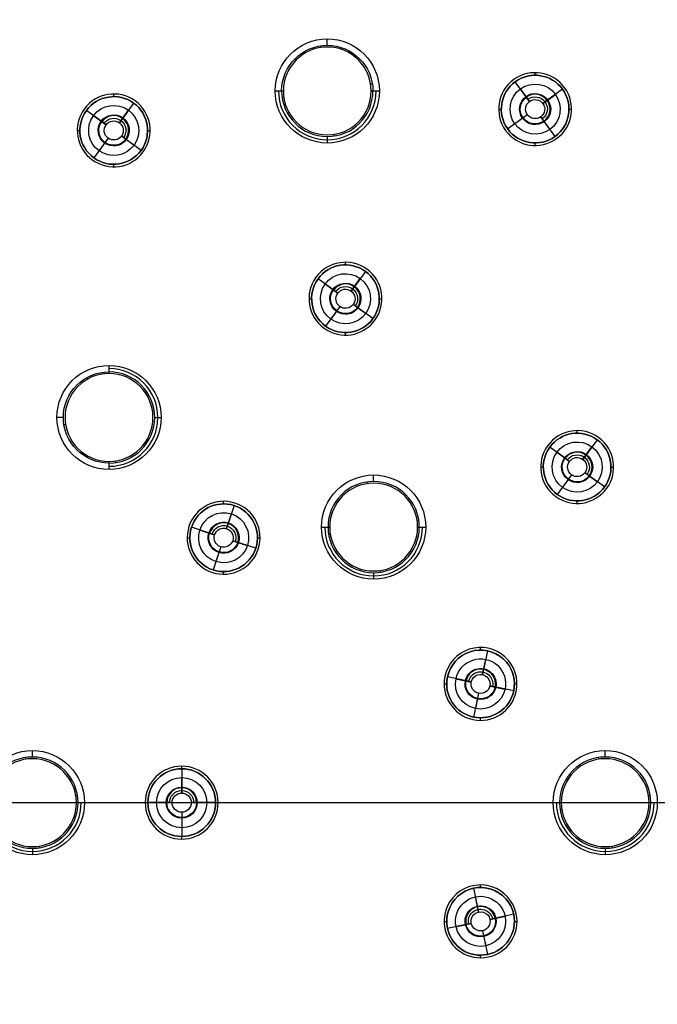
# Model space of a CAD drawing. Header units: centimetres. Extents: x -10.1 to 10.1, y -10.1 to 10.1.
# Tile 204 of 256: x -5.9 to -2.2, y -1.2 to 4.5. Entities that reach past the tile are written whole.
import ezdxf

# ---------------------------------------------------------------- set-up
doc = ezdxf.new("R2010")
doc.units = ezdxf.units.CM
doc.layers.add('Default', color=7, linetype='Continuous', true_color=0x000000)

msp = doc.modelspace()

# ---------------------------------------------------------------- linework, layer by layer
at = {"layer": 'Default'}
for p, q in [((-4.1012, 4.3641, -0.5744), (-4.1012, 4.4012, -0.15)), ((-2.9037, 4.1915, -0.02), (-2.9037, 4.2065, -0.02)), ((-2.936, 4.041, 0.3), (-3.0183, 4.1543, 0.3)), ((-2.954, 4.0658, -0.0504), (-2.9885, 4.1133, -0.15)), ((-2.7459, 4.1112, 0.3), (-2.8592, 4.0289, 0.3)), ((-2.7459, 4.1112, -0.02), (-2.7459, 4.1112, 0.3)), ((-2.7338, 4.12, -0.02), (-2.7338, 4.12, 0.1)), ((-5.3314, 4.0685, -0.02), (-5.3314, 4.0835, -0.02)), ((-5.2168, 4.0313, 0.3), (-5.2991, 3.918, 0.3)), ((-5.2168, 4.0313, -0.02), (-5.2168, 4.0313, 0.3)), ((-5.208, 4.0434, -0.02), (-5.208, 4.0434, 0.1)), ((-2.8592, 4.0289, 0.3), (-2.8344, 4.0469, -0.0504)), ((-2.8344, 4.0469, -0.0504), (-2.7869, 4.0814, -0.15)), ((-5.3759, 3.9058, 0.3), (-5.4892, 3.9881, 0.3)), ((-5.2811, 3.9428, -0.0504), (-5.2466, 3.9903, -0.15)), ((-3.1137, 3.9965, -0.02), (-3.0987, 3.9965, -0.02)), ((-2.7087, 3.9965, -0.02), (-2.6937, 3.9965, -0.02)), ((-5.3759, 3.9058, 0.3), (-5.3904, 3.9163, 0.0956)), ((-5.2991, 3.918, 0.3), (-5.2811, 3.9428, -0.0504)), ((-2.9482, 3.9642, 0.3), (-3.0614, 3.8819, 0.3)), ((-2.973, 3.9462, -0.0504), (-3.0205, 3.9117, -0.15)), ((-2.9482, 3.9642, 0.3), (-2.973, 3.9462, -0.0504)), ((-2.789, 3.8388, 0.3), (-2.8713, 3.952, 0.3)), ((-2.8533, 3.9272, -0.0504), (-2.8188, 3.8797, -0.15)), ((-5.5414, 3.8735, -0.02), (-5.5264, 3.8735, -0.02)), ((-5.1364, 3.8735, -0.02), (-5.1214, 3.8735, -0.02)), ((-3.0736, 3.8731, -0.02), (-3.0736, 3.8731, 0.1)), ((-3.0614, 3.8819, -0.02), (-3.0614, 3.8819, 0.3)), ((-5.3638, 3.829, 0.3), (-5.446, 3.7157, 0.3)), ((-5.3818, 3.8042, -0.0504), (-5.4163, 3.7567, -0.15)), ((-5.3638, 3.829, 0.3), (-5.3818, 3.8042, -0.0504)), ((-5.1737, 3.7589, 0.3), (-5.2869, 3.8412, 0.3)), ((-5.2687, 3.8279, 0.0418), (-5.2621, 3.8232, -0.0504)), ((-4.1012, 3.8383, -0.5744), (-4.1012, 3.8012, -0.15)), ((-2.9037, 3.7865, -0.02), (-2.9037, 3.8015, -0.02)), ((-5.4549, 3.7036, -0.02), (-5.4549, 3.7036, 0.1)), ((-5.446, 3.7157, -0.02), (-5.446, 3.7157, 0.3)), ((-5.3314, 3.6635, -0.02), (-5.3314, 3.6785, -0.02)), ((-3.9965, 3.0987, -0.02), (-3.9965, 3.1137, -0.02)), ((-3.8731, 3.0736, -0.02), (-3.8731, 3.0736, 0.1)), ((-4.041, 2.936, 0.3), (-4.1543, 3.0183, 0.3)), ((-3.8819, 3.0614, 0.3), (-3.9642, 2.9482, 0.3)), ((-3.9462, 2.973, -0.0504), (-3.9117, 3.0205, -0.15)), ((-3.8819, 3.0614, -0.02), (-3.8819, 3.0614, 0.3)), ((-4.0658, 2.954, -0.0504), (-4.1133, 2.9885, -0.15)), ((-4.041, 2.936, 0.3), (-4.0658, 2.954, -0.0504)), ((-3.9642, 2.9482, 0.3), (-3.9462, 2.973, -0.0504)), ((-4.2065, 2.9037, -0.02), (-4.1915, 2.9037, -0.02)), ((-3.8015, 2.9037, -0.02), (-3.7865, 2.9037, -0.02)), ((-4.0289, 2.8592, 0.3), (-4.1112, 2.7459, 0.3)), ((-4.0289, 2.8592, 0.3), (-4.0469, 2.8344, -0.0504)), ((-3.8388, 2.789, 0.3), (-3.952, 2.8713, 0.3)), ((-3.9272, 2.8533, -0.0504), (-3.8896, 2.8259, -0.1294)), ((-4.0469, 2.8344, -0.0504), (-4.0814, 2.7869, -0.15)), ((-4.12, 2.7338, -0.02), (-4.12, 2.7338, 0.1)), ((-4.1112, 2.7459, -0.02), (-4.1112, 2.7459, 0.3)), ((-3.9965, 2.6937, -0.02), (-3.9965, 2.7087, -0.02)), ((-5.6214, 2.2196, -0.5744), (-5.6585, 2.2196, -0.15)), ((-5.0956, 2.2196, -0.5744), (-5.0585, 2.2196, -0.15)), ((-2.6617, 2.1288, -0.02), (-2.6617, 2.1438, -0.02)), ((-2.5382, 2.1037, -0.02), (-2.5382, 2.1037, 0.1)), ((-2.7062, 1.9661, 0.3), (-2.8194, 2.0484, 0.3)), ((-2.547, 2.0916, 0.3), (-2.6293, 1.9783, 0.3)), ((-2.6113, 2.0031, -0.0504), (-2.5768, 2.0506, -0.15)), ((-2.547, 2.0916, -0.02), (-2.547, 2.0916, 0.3)), ((-2.731, 1.9842, -0.0504), (-2.7785, 2.0187, -0.15)), ((-2.6293, 1.9783, 0.3), (-2.6113, 2.0031, -0.0504)), ((-2.8717, 1.9338, -0.02), (-2.8567, 1.9338, -0.02)), ((-2.7062, 1.9661, 0.3), (-2.7244, 1.9794, 0.0419)), ((-2.4667, 1.9338, -0.02), (-2.4517, 1.9338, -0.02)), ((-3.8341, 1.851, -0.5744), (-3.8341, 1.8881, -0.15)), ((-2.694, 1.8893, 0.3), (-2.7763, 1.7761, 0.3)), ((-2.694, 1.8893, 0.3), (-2.712, 1.8645, -0.0504)), ((-2.5039, 1.8192, 0.3), (-2.6172, 1.9015, 0.3)), ((-2.5989, 1.8882, 0.0419), (-2.5924, 1.8835, -0.0504)), ((-2.5924, 1.8835, -0.0504), (-2.5449, 1.849, -0.15)), ((-2.712, 1.8645, -0.0504), (-2.7465, 1.817, -0.15)), ((-2.7851, 1.7639, -0.02), (-2.7851, 1.7639, 0.1)), ((-2.7763, 1.7761, -0.02), (-2.7763, 1.7761, 0.3)), ((-2.4918, 1.8104, -0.02), (-2.4918, 1.8104, 0.1)), ((-4.6982, 1.7215, -0.02), (-4.6982, 1.7365, -0.02)), ((-4.638, 1.712, 0.3), (-4.6812, 1.5789, 0.3)), ((-4.638, 1.712, -0.02), (-4.638, 1.712, 0.3)), ((-4.6333, 1.7263, -0.02), (-4.6333, 1.7263, 0.1)), ((-2.6617, 1.7238, -0.02), (-2.6617, 1.7388, -0.02)), ((-4.6718, 1.608, -0.0504), (-4.6536, 1.6638, -0.15)), ((-4.6812, 1.5789, 0.3), (-4.6718, 1.608, -0.0504)), ((-4.7505, 1.5435, 0.3), (-4.8837, 1.5868, 0.3)), ((-4.7505, 1.5435, 0.3), (-4.7797, 1.553, -0.0504)), ((-4.9082, 1.5265, -0.02), (-4.8932, 1.5265, -0.02)), ((-4.5128, 1.4663, 0.3), (-4.6459, 1.5095, 0.3)), ((-4.5032, 1.5265, -0.02), (-4.4882, 1.5265, -0.02)), ((-4.7152, 1.4742, 0.3), (-4.7585, 1.3411, 0.3)), ((-4.7247, 1.4451, -0.0504), (-4.7428, 1.3892, -0.15)), ((-4.7152, 1.4742, 0.3), (-4.7247, 1.4451, -0.0504)), ((-4.4985, 1.4617, -0.02), (-4.4985, 1.4617, 0.1)), ((-4.7631, 1.3268, -0.02), (-4.7631, 1.3268, 0.1)), ((-4.7585, 1.3411, -0.02), (-4.7585, 1.3411, 0.3)), ((-4.6982, 1.3165, -0.02), (-4.6982, 1.3315, -0.02)), ((-3.8341, 1.3253, -0.5744), (-3.8341, 1.2881, -0.15)), ((-3.2181, 0.879, -0.02), (-3.2181, 0.894, -0.02)), ((-3.1776, 0.8748, 0.3), (-3.2067, 0.7378, 0.3)), ((-3.1776, 0.8748, -0.02), (-3.1776, 0.8748, 0.3)), ((-3.1744, 0.8894, -0.02), (-3.1744, 0.8894, 0.1)), ((-3.2003, 0.7678, -0.0504), (-3.1881, 0.8252, -0.15)), ((-3.2067, 0.7378, 0.3), (-3.2003, 0.7678, -0.0504)), ((-3.4281, 0.684, -0.02), (-3.4131, 0.684, -0.02)), ((-3.2719, 0.6955, 0.3), (-3.4088, 0.7246, 0.3)), ((-3.3019, 0.7018, -0.0504), (-3.3572, 0.7136, -0.1464)), ((-3.0231, 0.684, -0.02), (-3.0081, 0.684, -0.02)), ((-3.2295, 0.6302, 0.3), (-3.2586, 0.4933, 0.3)), ((-3.2295, 0.6302, 0.3), (-3.2359, 0.6002, -0.0504)), ((-3.0274, 0.6435, 0.3), (-3.1643, 0.6726, 0.3)), ((-3.1643, 0.6726, 0.3), (-3.1343, 0.6662, -0.0504)), ((-3.1343, 0.6662, -0.0504), (-3.0769, 0.654, -0.15)), ((-3.0127, 0.6404, -0.02), (-3.0127, 0.6404, 0.1)), ((-3.2359, 0.6002, -0.0504), (-3.2481, 0.5428, -0.15)), ((-3.2618, 0.4786, -0.02), (-3.2618, 0.4786, 0.1)), ((-3.2586, 0.4933, -0.02), (-3.2586, 0.4933, 0.3)), ((-3.2181, 0.474, -0.02), (-3.2181, 0.489, -0.02)), ((-5.8, 0.2629, -0.5744), (-5.8, 0.3, -0.15)), ((-2.5, 0.2629, -0.5744), (-2.5, 0.3, -0.15)), ((-4.94, 0.195, -0.02), (-4.94, 0.21, -0.02)), ((-4.94, 0.21, -0.02), (-4.94, 0.21, 0.1)), ((-4.94, 0.195, -0.02), (-4.94, 0.195, 0.3)), ((-4.94, 0.195, 0.3), (-4.94, 0.055, 0.3)), ((-4.94, 0.0857, -0.0504), (-4.94, 0.1444, -0.15)), ((-4.94, 0.055, 0.3), (-4.94, 0.0857, -0.0504)), ((-8.695, 0, -0.7), (-1.575, 0, -0.7)), ((-8.03, 0, 0.1), (-5.15, 0, 0.1)), ((-5.5, 0, -0.15), (-5.0844, 0, -0.15)), ((-5.15, 0, -0.02), (-5.135, 0, -0.02)), ((-4.995, 0, 0.3), (-5.135, 0, 0.3)), ((-4.745, 0, 0.3), (-4.885, 0, 0.3)), ((-4.7956, 0, -0.15), (-2.8, 0, -0.15)), ((-4.745, 0, -0.02), (-4.73, 0, -0.02)), ((-4.73, 0, 0.1), (1.43, 0, 0.1)), ((-5.5469, 0, -0.6), (-2.7531, 0, -0.6)), ((-4.94, -0.055, 0.3), (-4.94, -0.195, 0.3)), ((-4.94, -0.055, 0.3), (-4.94, -0.0857, -0.0504)), ((-2.2469, 0, -0.6), (-1, 0, -0.6)), ((-4.94, -0.0857, -0.0504), (-4.94, -0.1444, -0.15)), ((-4.94, -0.21, -0.02), (-4.94, -0.195, -0.02)), ((-4.94, -0.195, -0.02), (-4.94, -0.195, 0.3)), ((-4.94, -0.21, -0.02), (-4.94, -0.21, 0.1)), ((-5.8, -0.2629, -0.5744), (-5.8, -0.3, -0.15)), ((-2.5, -0.2629, -0.5744), (-2.5, -0.3, -0.15)), ((-3.2618, -0.4786, -0.02), (-3.2618, -0.4786, 0.1)), ((-3.2586, -0.4933, -0.02), (-3.2586, -0.4933, 0.3)), ((-3.2586, -0.4933, 0.3), (-3.2295, -0.6302, 0.3)), ((-3.2181, -0.489, -0.02), (-3.2181, -0.474, -0.02)), ((-3.2359, -0.6002, -0.0504), (-3.2481, -0.5428, -0.15)), ((-3.2295, -0.6302, 0.3), (-3.2359, -0.6002, -0.0504)), ((-3.0274, -0.6435, 0.3), (-3.1643, -0.6726, 0.3)), ((-3.1643, -0.6726, 0.3), (-3.1351, -0.6664, -0.0408)), ((-3.0127, -0.6404, -0.02), (-3.0127, -0.6404, 0.1)), ((-3.4281, -0.684, -0.02), (-3.4131, -0.684, -0.02)), ((-3.2719, -0.6955, 0.3), (-3.4088, -0.7246, 0.3)), ((-3.3019, -0.7018, -0.0504), (-3.3593, -0.714, -0.15)), ((-3.2719, -0.6955, 0.3), (-3.3019, -0.7018, -0.0504)), ((-3.0231, -0.684, -0.02), (-3.0081, -0.684, -0.02)), ((-3.2067, -0.7378, 0.3), (-3.1776, -0.8748, 0.3)), ((-3.2067, -0.7378, 0.3), (-3.2003, -0.7678, -0.0504)), ((-3.2003, -0.7678, -0.0504), (-3.1881, -0.8252, -0.15)), ((-3.2181, -0.894, -0.02), (-3.2181, -0.879, -0.02)), ((-3.1776, -0.8748, -0.02), (-3.1776, -0.8748, 0.3)), ((-3.1744, -0.8894, -0.02), (-3.1744, -0.8894, 0.1))]:
    msp.add_line(p, q, dxfattribs=at)
at = {"layer": 'Default', "extrusion": (0, 0, -1)}
for centre, radius, start, end in [((0, 0, -0.1), 10.05, 0, 180), ((0, 0, 0.3), 10.05, 0, 180), ((0, 0, 0.6), 8.5, 270, 90), ((0, 0, 0.15), 8.5, 270, 90), ((0, 0, 0.375), 8.5, 270, 90), ((4.1012, 4.1012, 0.15), 0.3, 0, 180), ((4.1012, 4.1012, 0.5744), 0.2629, 0, 180), ((2.9037, 3.9965, 0.02), 0.195, 54, 234), ((2.9037, 3.9965, -0.3), 0.195, 54, 234), ((2.9037, 3.9965, 0.02), 0.195, 234, 54), ((2.9037, 3.9965, -0.3), 0.195, 234, 54), ((2.9037, 3.9965, 0.15), 0.1444, 54, 234), ((5.3314, 3.8735, 0.02), 0.195, 36, 216), ((5.3314, 3.8735, -0.3), 0.195, 36, 216), ((4.1012, 4.1012, 0.15), 0.3, 180, 0), ((2.9037, 3.9965, 0.15), 0.1444, 234, 54), ((2.9037, 3.9965, 0.0568), 0.0895, 54, 234), ((2.9037, 3.9965, 0.0568), 0.0895, 234, 54), ((2.9037, 3.9965, 0.0504), 0.0857, 234, 54), ((2.9037, 3.9965, -0.3), 0.055, 234, 54), ((2.9037, 3.9965, -0.1248), 0.0703, 54, 234), ((2.9037, 3.9965, -0.3), 0.055, 54, 234), ((5.3314, 3.8735, 0.02), 0.195, 216, 36), ((5.3314, 3.8735, -0.3), 0.195, 216, 36), ((5.3314, 3.8735, 0.15), 0.1444, 36, 216), ((5.3314, 3.8735, 0.15), 0.1444, 216, 36), ((5.3314, 3.8735, 0.0568), 0.0895, 216, 36), ((5.3314, 3.8735, 0.0504), 0.0857, 216, 36), ((5.3314, 3.8735, 0.0568), 0.0895, 36, 216), ((5.3314, 3.8735, -0.1248), 0.0703, 36, 216), ((5.3314, 3.8735, -0.3), 0.055, 36, 216), ((5.3314, 3.8735, -0.3), 0.055, 216, 36), ((3.9965, 2.9037, -0.3), 0.195, 36, 216), ((3.9965, 2.9037, 0.02), 0.195, 36, 216), ((3.9965, 2.9037, 0.02), 0.195, 216, 36), ((3.9965, 2.9037, -0.3), 0.195, 216, 36), ((3.9965, 2.9037, 0.15), 0.1444, 36, 216), ((3.9965, 2.9037, 0.15), 0.1444, 216, 36), ((3.9965, 2.9037, 0.0504), 0.0857, 216, 36), ((3.9965, 2.9037, 0.0568), 0.0895, 216, 36), ((3.9965, 2.9037, 0.0568), 0.0895, 36, 216), ((3.9965, 2.9037, -0.1248), 0.0703, 36, 216), ((3.9965, 2.9037, -0.3), 0.055, 36, 216), ((3.9965, 2.9037, -0.3), 0.055, 216, 36), ((5.3585, 2.2196, 0.15), 0.3, 270, 90), ((5.3585, 2.2196, 0.15), 0.3, 90, 270), ((5.3585, 2.2196, 0.5744), 0.2629, 270, 90), ((2.6617, 1.9338, 0.02), 0.195, 36, 216), ((2.6617, 1.9338, 0.02), 0.195, 216, 36), ((2.6617, 1.9338, -0.3), 0.195, 216, 36), ((2.6617, 1.9338, 0.15), 0.1444, 36, 216), ((2.6617, 1.9338, 0.15), 0.1444, 216, 36), ((2.6617, 1.9338, 0.0568), 0.0895, 216, 36), ((2.6617, 1.9338, 0.0568), 0.0895, 36, 216), ((2.6617, 1.9338, -0.1248), 0.0703, 36, 216), ((2.6617, 1.9338, -0.3), 0.055, 36, 216), ((2.6617, 1.9338, 0.0504), 0.0857, 216, 36), ((2.6617, 1.9338, -0.3), 0.055, 216, 36), ((3.8341, 1.5881, 0.15), 0.3, 0, 180), ((4.6982, 1.5265, 0.02), 0.195, 18, 198), ((4.6982, 1.5265, 0.15), 0.1444, 18, 198), ((4.6982, 1.5265, 0.0568), 0.0895, 18, 198), ((4.6982, 1.5265, -0.1248), 0.0703, 18, 198), ((4.6982, 1.5265, 0.02), 0.195, 198, 18), ((4.6982, 1.5265, -0.3), 0.195, 198, 18), ((4.6982, 1.5265, 0.15), 0.1444, 198, 18), ((4.6982, 1.5265, 0.0568), 0.0895, 198, 18), ((4.6982, 1.5265, 0.0504), 0.0857, 198, 18), ((4.6982, 1.5265, -0.3), 0.055, 198, 18), ((4.6982, 1.5265, -0.3), 0.055, 18, 198), ((3.8341, 1.5881, 0.15), 0.3, 180, 0), ((3.2181, 0.684, 0.02), 0.195, 12, 192), ((3.2181, 0.684, 0.15), 0.1444, 12, 192), ((3.2181, 0.684, 0.0568), 0.0895, 12, 192), ((3.2181, 0.684, -0.1248), 0.0703, 12, 192), ((3.2181, 0.684, -0.3), 0.055, 12, 192), ((3.2181, 0.684, 0.02), 0.195, 192, 12), ((3.2181, 0.684, -0.3), 0.195, 192, 12), ((3.2181, 0.684, 0.15), 0.1444, 192, 12), ((3.2181, 0.684, 0.0568), 0.0895, 192, 12), ((3.2181, 0.684, 0.0504), 0.0857, 192, 12), ((3.2181, 0.684, -0.3), 0.055, 192, 12), ((5.8, 0, 0.15), 0.3, 0, 180), ((2.5, 0, 0.15), 0.3, 0, 180), ((4.94, 0, 0.02), 0.195, 0, 180), ((4.94, 0, -0.3), 0.195, 0, 180), ((4.94, 0, 0.15), 0.1444, 0, 180), ((4.94, 0, 0.0568), 0.0895, 0, 180), ((4.94, 0, -0.1248), 0.0703, 0, 180), ((0, 0, -0.1), 10.05, 180, 0), ((0, 0, 0.3), 10.05, 180, 0), ((5.8, 0, 0.15), 0.3, 180, 0), ((4.94, 0, 0.02), 0.195, 180, 0), ((4.94, 0, -0.3), 0.195, 180, 0), ((4.94, 0, 0.15), 0.1444, 180, 0), ((4.94, 0, 0.0568), 0.0895, 180, 0), ((4.94, 0, 0.0504), 0.0857, 180, 0), ((4.94, 0, -0.3), 0.055, 0, 180), ((4.94, 0, -0.3), 0.055, 180, 0), ((2.5, 0, 0.15), 0.3, 180, 0), ((3.2181, -0.684, 0.02), 0.195, 348, 168), ((3.2181, -0.684, 0.15), 0.1444, 348, 168), ((3.2181, -0.684, 0.0568), 0.0895, 348, 168), ((3.2181, -0.684, -0.1248), 0.0703, 348, 168), ((3.2181, -0.684, 0.02), 0.195, 168, 348), ((3.2181, -0.684, -0.3), 0.195, 168, 348), ((3.2181, -0.684, 0.15), 0.1444, 168, 348), ((3.2181, -0.684, 0.0568), 0.0895, 168, 348), ((3.2181, -0.684, 0.0504), 0.0857, 168, 348), ((3.2181, -0.684, -0.3), 0.055, 348, 168), ((3.2181, -0.684, -0.3), 0.055, 168, 348)]:
    msp.add_arc(centre, radius, start, end, dxfattribs=at)
at = {"layer": 'Default'}
for centre, radius, start, end in [((0, 0, -0.7), 10.05, 0, 180), ((-4.1012, 4.1012, -0.6), 0.2531, 0, 180), ((-2.9037, 3.9965, -0.02), 0.21, 306, 126), ((-2.9037, 3.9965, 0.1), 0.21, 306, 126), ((-2.9037, 3.9965, 0.04), 0.21, 306, 126), ((-2.9037, 3.9965, -0.02), 0.21, 126, 306), ((-2.9037, 3.9965, 0.1), 0.21, 126, 306), ((-2.9037, 3.9965, 0.04), 0.21, 126, 306), ((-2.9037, 3.9965, 0.14), 0.195, 126, 306), ((-2.9037, 3.9965, 0.14), 0.195, 306, 126), ((-4.1012, 4.1012, -0.3622), 0.2814, 180, 0), ((-4.1012, 4.1012, -0.5744), 0.2629, 180, 0), ((-4.1012, 4.1012, -0.6), 0.2531, 180, 0), ((-5.3314, 3.8735, -0.02), 0.21, 324, 144), ((-5.3314, 3.8735, 0.1), 0.21, 324, 144), ((-5.3314, 3.8735, 0.04), 0.21, 324, 144), ((-5.3314, 3.8735, 0.14), 0.195, 324, 144), ((-2.9037, 3.9965, -0.0504), 0.0857, 306, 126), ((-5.3314, 3.8735, -0.02), 0.21, 144, 324), ((-5.3314, 3.8735, 0.1), 0.21, 144, 324), ((-5.3314, 3.8735, 0.04), 0.21, 144, 324), ((-5.3314, 3.8735, 0.14), 0.195, 144, 324), ((-5.3314, 3.8735, -0.0504), 0.0857, 324, 144), ((-3.9965, 2.9037, -0.02), 0.21, 324, 144), ((-3.9965, 2.9037, 0.1), 0.21, 324, 144), ((-3.9965, 2.9037, 0.04), 0.21, 324, 144), ((-3.9965, 2.9037, 0.14), 0.195, 324, 144), ((-3.9965, 2.9037, -0.02), 0.21, 144, 324), ((-3.9965, 2.9037, 0.1), 0.21, 144, 324), ((-3.9965, 2.9037, 0.04), 0.21, 144, 324), ((-3.9965, 2.9037, 0.14), 0.195, 144, 324), ((-3.9965, 2.9037, -0.0504), 0.0857, 324, 144), ((-5.3585, 2.2196, -0.3622), 0.2814, 270, 90), ((-5.3585, 2.2196, -0.6), 0.2531, 90, 270), ((-5.3585, 2.2196, -0.5744), 0.2629, 270, 90), ((-5.3585, 2.2196, -0.6), 0.2531, 270, 90), ((-2.6617, 1.9338, -0.02), 0.21, 324, 144), ((-2.6617, 1.9338, 0.1), 0.21, 324, 144), ((-2.6617, 1.9338, 0.04), 0.21, 324, 144), ((-2.6617, 1.9338, 0.3), 0.195, 324, 144), ((-2.6617, 1.9338, 0.14), 0.195, 324, 144), ((-2.6617, 1.9338, -0.02), 0.21, 144, 324), ((-2.6617, 1.9338, 0.1), 0.21, 144, 324), ((-2.6617, 1.9338, 0.04), 0.21, 144, 324), ((-2.6617, 1.9338, 0.14), 0.195, 144, 324), ((-2.6617, 1.9338, -0.0504), 0.0857, 324, 144), ((-3.8341, 1.5881, -0.5744), 0.2629, 0, 180), ((-3.8341, 1.5881, -0.6), 0.2531, 0, 180), ((-4.6982, 1.5265, -0.02), 0.21, 342, 162), ((-4.6982, 1.5265, 0.1), 0.21, 342, 162), ((-4.6982, 1.5265, 0.04), 0.21, 342, 162), ((-4.6982, 1.5265, 0.3), 0.195, 342, 162), ((-4.6982, 1.5265, 0.14), 0.195, 342, 162), ((-4.6982, 1.5265, -0.02), 0.21, 162, 342), ((-4.6982, 1.5265, 0.1), 0.21, 162, 342), ((-4.6982, 1.5265, 0.04), 0.21, 162, 342), ((-4.6982, 1.5265, -0.0504), 0.0857, 342, 162), ((-4.6982, 1.5265, 0.14), 0.195, 162, 342), ((-3.8341, 1.5881, -0.3622), 0.2814, 180, 0), ((-3.8341, 1.5881, -0.5744), 0.2629, 180, 0), ((-3.8341, 1.5881, -0.6), 0.2531, 180, 0), ((-3.2181, 0.684, -0.02), 0.21, 348, 168), ((-3.2181, 0.684, 0.1), 0.21, 348, 168), ((-3.2181, 0.684, 0.04), 0.21, 348, 168), ((-3.2181, 0.684, 0.3), 0.195, 348, 168), ((-3.2181, 0.684, 0.14), 0.195, 348, 168), ((-3.2181, 0.684, -0.0504), 0.0857, 348, 168), ((-3.2181, 0.684, -0.02), 0.21, 168, 348), ((-3.2181, 0.684, 0.1), 0.21, 168, 348), ((-3.2181, 0.684, 0.04), 0.21, 168, 348), ((-3.2181, 0.684, 0.14), 0.195, 168, 348), ((-5.8, 0, -0.5744), 0.2629, 0, 180), ((-5.8, 0, -0.6), 0.2531, 0, 180), ((-2.5, 0, -0.5744), 0.2629, 0, 180), ((-2.5, 0, -0.6), 0.2531, 0, 180), ((-4.94, 0, -0.02), 0.21, 0, 180), ((-4.94, 0, 0.1), 0.21, 0, 180), ((-4.94, 0, 0.04), 0.21, 0, 180), ((-4.94, 0, 0.14), 0.195, 0, 180), ((-4.94, 0, -0.0504), 0.0857, 0, 180), ((0, 0, -0.7), 10.05, 180, 0), ((-5.8, 0, -0.3622), 0.2814, 180, 0), ((-5.8, 0, -0.5744), 0.2629, 180, 0), ((-5.8, 0, -0.6), 0.2531, 180, 0), ((-4.94, 0, -0.02), 0.21, 180, 0), ((-4.94, 0, 0.1), 0.21, 180, 0), ((-4.94, 0, 0.04), 0.21, 180, 0), ((-4.94, 0, 0.14), 0.195, 180, 0), ((-2.5, 0, -0.3622), 0.2814, 180, 0), ((-2.5, 0, -0.5744), 0.2629, 180, 0), ((-2.5, 0, -0.6), 0.2531, 180, 0), ((-3.2181, -0.684, -0.02), 0.21, 12, 192), ((-3.2181, -0.684, 0.1), 0.21, 12, 192), ((-3.2181, -0.684, 0.04), 0.21, 12, 192), ((-3.2181, -0.684, 0.3), 0.195, 12, 192), ((-3.2181, -0.684, 0.14), 0.195, 12, 192), ((-3.2181, -0.684, -0.0504), 0.0857, 12, 192), ((-3.2181, -0.684, -0.02), 0.21, 192, 12), ((-3.2181, -0.684, 0.1), 0.21, 192, 12), ((-3.2181, -0.684, 0.04), 0.21, 192, 12), ((-3.2181, -0.684, 0.14), 0.195, 192, 12)]:
    msp.add_arc(centre, radius, start, end, dxfattribs=at)
at = {"layer": 'Default', "extrusion": (-0.98831, -0.152458, 0)}
for centre in [(-4.8916, -0.57, 3.428), (-3.2236, -0.57, 4.9575), (-2.3672, -0.57, 3.5472), (-1.0973, -0.57, 5.7322), (-0.5942, -0.57, 2.4708)]:
    msp.add_arc(centre, 0.05, 185.0007, 216.8699, dxfattribs=at)
at = {"layer": 'Default', "extrusion": (0, -1, 0)}
for centre, start, end in [((-4.3143, -0.57, -4.1012), 185.0007, 216.8699), ((-3.8882, -0.57, -4.1012), 323.1301, 354.9993), ((-4.0472, -0.57, -1.5881), 185.0007, 216.8699), ((-3.621, -0.57, -1.5881), 323.1301, 354.9993), ((-5.5869, -0.57), 323.1301, 354.9993), ((-2.7131, -0.57), 185.0007, 216.8699), ((-2.2869, -0.57), 323.1301, 354.9993)]:
    msp.add_arc(centre, 0.05, start, end, dxfattribs=at)
at = {"layer": 'Default', "extrusion": (-0.152458, 0.98831, 0)}
for centre in [(3.215, -0.57, 4.6785), (4.7444, -0.57, 3.0106), (3.3341, -0.57, 2.1541), (5.5191, -0.57, 0.8843), (2.2577, -0.57, 0.3811)]:
    msp.add_arc(centre, 0.05, 185.0007, 216.8699, dxfattribs=at)
at = {"layer": 'Default', "extrusion": (0.152458, -0.98831, 0)}
for centre in [(-3.6411, -0.57, -4.6785), (-5.1705, -0.57, -3.0106), (-3.7602, -0.57, -2.1541), (-2.6838, -0.57, -0.3811)]:
    msp.add_arc(centre, 0.05, 185.0007, 216.8699, dxfattribs=at)
at = {"layer": 'Default', "extrusion": (0.98831, 0.152458, 0)}
for centre in [(4.4655, -0.57, -3.428), (2.7975, -0.57, -4.9575), (1.941, -0.57, -3.5472), (0.6712, -0.57, -5.7322), (0.1681, -0.57, -2.4708)]:
    msp.add_arc(centre, 0.05, 185.0007, 216.8699, dxfattribs=at)
at = {"layer": 'Default', "extrusion": (1, 0, 0)}
for centre, start, end in [((2.4326, -0.57, -5.3585), 323.1301, 354.9993), ((2.0065, -0.57, -5.3585), 185.0007, 216.8699)]:
    msp.add_arc(centre, 0.05, start, end, dxfattribs=at)
at = {"layer": 'Default'}
for points in [[(-3.0271, 4.1664, 0.1), (-3.0271, 4.1664, 0.04), (-3.0271, 4.1664, -0.02)], [(-3.0183, 4.1543, 0.3), (-3.0183, 4.1543, 0.14), (-3.0183, 4.1543, -0.02)], [(-4.4012, 4.1012, -0.15), (-4.3827, 4.1012, -0.3622), (-4.3641, 4.1012, -0.5744)], [(-3.8383, 4.1012, -0.5744), (-3.8198, 4.1012, -0.3622), (-3.8012, 4.1012, -0.15)], [(-2.9885, 4.1133, -0.15), (-2.9713, 4.0896, -0.1002), (-2.954, 4.0658, -0.0504)], [(-2.954, 4.0658, -0.0504), (-2.945, 4.0534, 0.1248), (-2.936, 4.041, 0.3)], [(-5.5013, 3.9969, 0.1), (-5.5013, 3.9969, 0.04), (-5.5013, 3.9969, -0.02)], [(-5.4892, 3.9881, 0.3), (-5.4892, 3.9881, 0.14), (-5.4892, 3.9881, -0.02)], [(-5.4482, 3.9584, -0.15), (-5.4245, 3.9411, -0.1002), (-5.4007, 3.9239, -0.0504)], [(-5.4007, 3.9239, -0.0504), (-5.3883, 3.9148, 0.1248), (-5.3759, 3.9058, 0.3)], [(-2.8713, 3.952, 0.3), (-2.8623, 3.9396, 0.1248), (-2.8533, 3.9272, -0.0504)], [(-2.8533, 3.9272, -0.0504), (-2.8361, 3.9035, -0.1002), (-2.8188, 3.8797, -0.15)], [(-5.2869, 3.8412, 0.3), (-5.2745, 3.8322, 0.1248), (-5.2621, 3.8232, -0.0504)], [(-5.2621, 3.8232, -0.0504), (-5.2384, 3.8059, -0.1002), (-5.2146, 3.7886, -0.15)], [(-2.789, 3.8388, -0.02), (-2.789, 3.8388, 0.14), (-2.789, 3.8388, 0.3)], [(-2.7802, 3.8267, -0.02), (-2.7802, 3.8267, 0.04), (-2.7802, 3.8267, 0.1)], [(-5.1737, 3.7589, -0.02), (-5.1737, 3.7589, 0.14), (-5.1737, 3.7589, 0.3)], [(-5.1615, 3.7501, -0.02), (-5.1615, 3.7501, 0.04), (-5.1615, 3.7501, 0.1)], [(-4.1664, 3.0271, 0.1), (-4.1664, 3.0271, 0.04), (-4.1664, 3.0271, -0.02)], [(-4.1543, 3.0183, 0.3), (-4.1543, 3.0183, 0.14), (-4.1543, 3.0183, -0.02)], [(-4.1133, 2.9885, -0.15), (-4.0896, 2.9713, -0.1002), (-4.0658, 2.954, -0.0504)], [(-4.0658, 2.954, -0.0504), (-4.0534, 2.945, 0.1248), (-4.041, 2.936, 0.3)], [(-3.952, 2.8713, 0.3), (-3.9396, 2.8623, 0.1248), (-3.9272, 2.8533, -0.0504)], [(-3.9272, 2.8533, -0.0504), (-3.9035, 2.8361, -0.1002), (-3.8797, 2.8188, -0.15)], [(-3.8388, 2.789, -0.02), (-3.8388, 2.789, 0.14), (-3.8388, 2.789, 0.3)], [(-3.8267, 2.7802, -0.02), (-3.8267, 2.7802, 0.04), (-3.8267, 2.7802, 0.1)], [(-5.3585, 2.4824, -0.5744), (-5.3585, 2.501, -0.3622), (-5.3585, 2.5196, -0.15)], [(-2.8316, 2.0572, 0.1), (-2.8316, 2.0572, 0.04), (-2.8316, 2.0572, -0.02)], [(-2.8194, 2.0484, 0.3), (-2.8194, 2.0484, 0.14), (-2.8194, 2.0484, -0.02)], [(-2.7785, 2.0187, -0.15), (-2.7547, 2.0014, -0.1002), (-2.731, 1.9842, -0.0504)], [(-5.3585, 1.9196, -0.15), (-5.3585, 1.9381, -0.3622), (-5.3585, 1.9567, -0.5744)], [(-2.731, 1.9842, -0.0504), (-2.7186, 1.9752, 0.1248), (-2.7062, 1.9661, 0.3)], [(-2.6172, 1.9015, 0.3), (-2.6048, 1.8925, 0.1248), (-2.5924, 1.8835, -0.0504)], [(-2.5924, 1.8835, -0.0504), (-2.5686, 1.8662, -0.1002), (-2.5449, 1.849, -0.15)], [(-2.5039, 1.8192, -0.02), (-2.5039, 1.8192, 0.14), (-2.5039, 1.8192, 0.3)], [(-2.4918, 1.8104, -0.02), (-2.4918, 1.8104, 0.04), (-2.4918, 1.8104, 0.1)], [(-4.8979, 1.5914, 0.1), (-4.8979, 1.5914, 0.04), (-4.8979, 1.5914, -0.02)], [(-4.8837, 1.5868, 0.3), (-4.8837, 1.5868, 0.14), (-4.8837, 1.5868, -0.02)], [(-4.8355, 1.5712, -0.15), (-4.8076, 1.5621, -0.1002), (-4.7797, 1.553, -0.0504)], [(-4.7797, 1.553, -0.0504), (-4.7651, 1.5483, 0.1248), (-4.7505, 1.5435, 0.3)], [(-4.1341, 1.5881, -0.15), (-4.1155, 1.5881, -0.3622), (-4.097, 1.5881, -0.5744)], [(-3.5712, 1.5881, -0.5744), (-3.5527, 1.5881, -0.3622), (-3.5341, 1.5881, -0.15)], [(-4.6459, 1.5095, 0.3), (-4.6313, 1.5048, 0.1248), (-4.6168, 1.5001, -0.0504)], [(-4.6168, 1.5001, -0.0504), (-4.5888, 1.491, -0.1002), (-4.5609, 1.4819, -0.15)], [(-4.5128, 1.4663, -0.02), (-4.5128, 1.4663, 0.14), (-4.5128, 1.4663, 0.3)], [(-4.4985, 1.4617, -0.02), (-4.4985, 1.4617, 0.04), (-4.4985, 1.4617, 0.1)], [(-3.4235, 0.7277, 0.1), (-3.4235, 0.7277, 0.04), (-3.4235, 0.7277, -0.02)], [(-3.4088, 0.7246, 0.3), (-3.4088, 0.7246, 0.14), (-3.4088, 0.7246, -0.02)], [(-3.3593, 0.714, -0.15), (-3.3306, 0.7079, -0.1002), (-3.3019, 0.7018, -0.0504)], [(-3.3019, 0.7018, -0.0504), (-3.2869, 0.6987, 0.1248), (-3.2719, 0.6955, 0.3)], [(-3.1643, 0.6726, 0.3), (-3.1493, 0.6694, 0.1248), (-3.1343, 0.6662, -0.0504)], [(-3.1343, 0.6662, -0.0504), (-3.1056, 0.6601, -0.1002), (-3.0769, 0.654, -0.15)], [(-3.0274, 0.6435, -0.02), (-3.0274, 0.6435, 0.14), (-3.0274, 0.6435, 0.3)], [(-3.0127, 0.6404, -0.02), (-3.0127, 0.6404, 0.04), (-3.0127, 0.6404, 0.1)], [(-5.5371, 0, -0.5744), (-5.5186, 0, -0.3622), (-5.5, 0, -0.15)], [(-5.15, 0, 0.1), (-5.15, 0, 0.04), (-5.15, 0, -0.02)], [(-5.135, 0, 0.3), (-5.135, 0, 0.14), (-5.135, 0, -0.02)], [(-5.0844, 0, -0.15), (-5.055, 0, -0.1002), (-5.0257, 0, -0.0504)], [(-5.0257, 0, -0.0504), (-5.0103, 0, 0.1248), (-4.995, 0, 0.3)], [(-4.885, 0, 0.3), (-4.8697, 0, 0.1248), (-4.8543, 0, -0.0504)], [(-4.8543, 0, -0.0504), (-4.825, 0, -0.1002), (-4.7956, 0, -0.15)], [(-4.745, 0, -0.02), (-4.745, 0, 0.14), (-4.745, 0, 0.3)], [(-4.73, 0, -0.02), (-4.73, 0, 0.04), (-4.73, 0, 0.1)], [(-2.8, 0, -0.15), (-2.7814, 0, -0.3622), (-2.7629, 0, -0.5744)], [(-2.2371, 0, -0.5744), (-2.2186, 0, -0.3622), (-2.2, 0, -0.15)], [(-3.1643, -0.6726, 0.3), (-3.1493, -0.6694, 0.1248), (-3.1343, -0.6662, -0.0504)], [(-3.1343, -0.6662, -0.0504), (-3.1056, -0.6601, -0.1002), (-3.0769, -0.654, -0.15)], [(-3.0274, -0.6435, -0.02), (-3.0274, -0.6435, 0.14), (-3.0274, -0.6435, 0.3)], [(-3.0127, -0.6404, -0.02), (-3.0127, -0.6404, 0.04), (-3.0127, -0.6404, 0.1)], [(-3.4235, -0.7277, 0.1), (-3.4235, -0.7277, 0.04), (-3.4235, -0.7277, -0.02)], [(-3.4088, -0.7246, 0.3), (-3.4088, -0.7246, 0.14), (-3.4088, -0.7246, -0.02)], [(-3.3593, -0.714, -0.15), (-3.3306, -0.7079, -0.1002), (-3.3019, -0.7018, -0.0504)], [(-3.3019, -0.7018, -0.0504), (-3.2869, -0.6987, 0.1248), (-3.2719, -0.6955, 0.3)]]:
    msp.add_open_spline(points, degree=2, dxfattribs=at)

doc.saveas('drawing.dxf')
